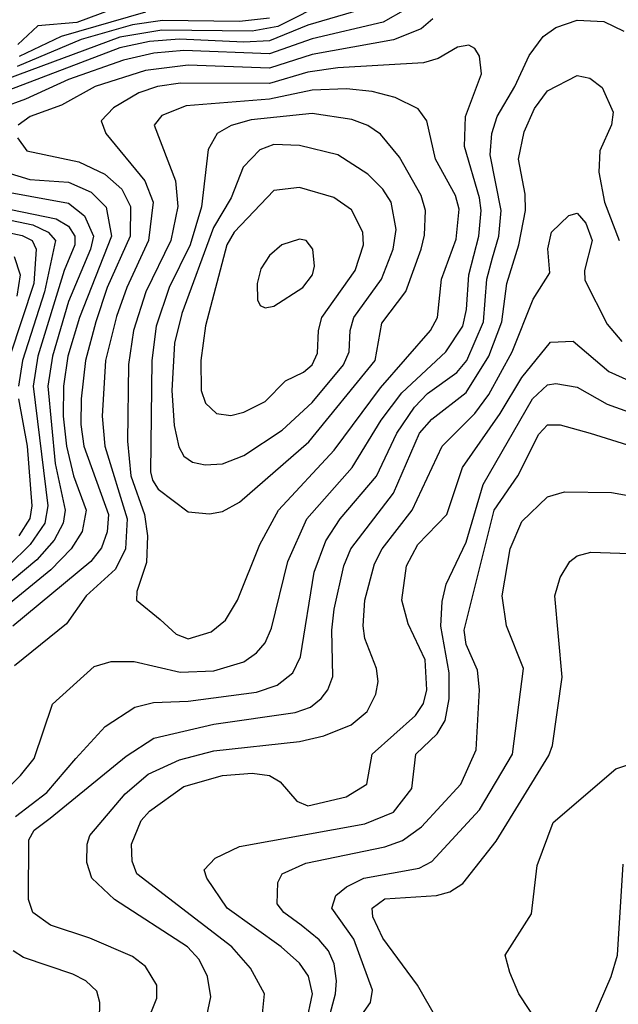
# Model space of a CAD drawing. Extents: x 997028 to 1115134, y 536408 to 618974.
# Tile 186 of 256: x 1037891 to 1039291, y 571250 to 573551. Entities that reach past the tile are written whole.
import ezdxf

# ---------------------------------------------------------------- set-up
doc = ezdxf.new("R2010")
doc.units = 0

msp = doc.modelspace()

# ---------------------------------------------------------------- linework, layer by layer
at = {"layer": '0CON10XD'}
for points in [[(1038195, 573608.5), (1038025, 573544.9), (1037933.2, 573536.8), (1037887.1, 573492.9)], [(1038614.2, 573595), (1038495, 573535.2), (1038435, 573524.4), (1038223.1, 573526.9), (1038125, 573510.7), (1037858.8, 573411.2)], [(1038793.6, 573575), (1038741.1, 573545), (1038575, 573506.7), (1038475, 573471.6), (1038275, 573479.5), (1038205, 573472.9), (1038133.7, 573456.3), (1038005, 573411.3), (1037904.4, 573365.6), (1037793.1, 573325)], [(1038685, 573573.2), (1038565, 573538.3), (1038475, 573501.9), (1038415, 573499), (1038265, 573506), (1038195, 573500.3), (1038125, 573485.6), (1037849.5, 573380.5)], [(1038475, 573554.8), (1038405, 573547.2), (1038225, 573549.1), (1038155, 573539.4), (1038035.2, 573505), (1037885, 573441.5)], [(1038185, 573568.7), (1037988, 573512), (1037889.9, 573465)], [(1037881, 571689), (1037954.8, 571745), (1038022.7, 571825), (1038090.8, 571899.2), (1038160.6, 571945), (1038204.1, 571955.9), (1038285, 571958.6), (1038445, 571980), (1038493.5, 571996.5), (1038529.7, 572025), (1038547.5, 572062.5), (1038579.9, 572260.1), (1038606.7, 572333.3), (1038640.2, 572385), (1038725.1, 572484.9), (1038773, 572585), (1038814.6, 572645.4), (1038845, 572677.7), (1038913.3, 572726.7), (1038936.9, 572755), (1038975.3, 572845), (1038983.4, 572945), (1038996.5, 572995), (1039011.3, 573045), (1039016.9, 573105), (1038991.2, 573235), (1038995.5, 573285), (1039007.4, 573325), (1039049.3, 573395), (1039082.6, 573467.4), (1039115, 573512), (1039145, 573532.7), (1039195, 573550.3), (1039257.2, 573547.2), (1039304.1, 573524.1)], [(1038857.2, 573552.8), (1038830, 573530), (1038765, 573503.8), (1038575, 573469.5), (1038475, 573437.5), (1038285, 573444.7), (1038185, 573432.4), (1038067.6, 573395), (1037988.5, 573351.5), (1037915.4, 573325), (1037887.5, 573305)], [(1037802.6, 571697.4), (1037892.7, 571785), (1037924.6, 571825), (1037967.9, 571952.1), (1038065, 572040), (1038105, 572051.8), (1038158.5, 572051.5), (1038266.5, 572026.5), (1038345, 572029.5), (1038415, 572050.5), (1038445, 572071.8), (1038464.8, 572095.2), (1038480.3, 572129.7), (1038518.4, 572285), (1038562.9, 572385), (1038668.5, 572505), (1038736.3, 572615), (1038785, 572679.1), (1038887.6, 572775), (1038927.2, 572835), (1038935.9, 572874.1), (1038941.1, 572955), (1038964.4, 573045), (1038969.8, 573105), (1038966.3, 573135), (1038931.2, 573255), (1038933.2, 573325), (1038970.9, 573425), (1038966.2, 573466.2), (1038955, 573484), (1038941.7, 573491.7), (1038915, 573487.1), (1038869.3, 573460.7), (1038835, 573450), (1038635, 573438.5), (1038565, 573428.2), (1038475, 573402.4), (1038266.9, 573403.1), (1038213.1, 573395), (1038169.8, 573380.2), (1038110.7, 573345), (1038081.8, 573315), (1038092.5, 573285), (1038183.4, 573175), (1038203.4, 573125), (1038192.5, 573035), (1038141.6, 572925), (1038117.6, 572857.6), (1038091.5, 572755), (1038083.6, 572625), (1038090.5, 572555), (1038142.1, 572385), (1038138.6, 572315), (1038115, 572267.3), (1038046.7, 572205), (1038000.9, 572139.1), (1037878.8, 572041.2)], [(1038187.8, 571205), (1038212, 571265), (1038211.8, 571295), (1038185, 571338.9), (1038155, 571361.8), (1038054.8, 571404.8), (1037963.1, 571435), (1037921.6, 571465), (1037911.7, 571495), (1037912.1, 571635), (1037925, 571657.7), (1037962.4, 571685), (1038139.9, 571830.1), (1038205, 571872.2), (1038345, 571905.2), (1038535, 571932.1), (1038570.9, 571945), (1038596, 571965), (1038611.4, 571985), (1038623.6, 572016.4), (1038620.9, 572125), (1038626.3, 572173.7), (1038649.2, 572275), (1038665.3, 572314.7), (1038765.3, 572444.7), (1038826.1, 572585), (1038855, 572617.4), (1038935, 572680.3), (1038988.5, 572765), (1039018.7, 572845), (1039030.4, 572935), (1039058.4, 573025), (1039073.6, 573105), (1039073.4, 573143.4), (1039057.1, 573225), (1039070.8, 573289.2), (1039095, 573343.9), (1039125, 573385.3), (1039195, 573420.7), (1039224.2, 573414.2), (1039253.1, 573393.1), (1039278.6, 573335), (1039275, 573305.6), (1039247.8, 573245), (1039245.4, 573195), (1039258.2, 573125), (1039292.8, 573035)], [(1038285, 572104.8), (1038339, 572121), (1038372, 572148), (1038400.6, 572195), (1038452.3, 572325), (1038496, 572405), (1038626.3, 572545), (1038735, 572691.3), (1038851.5, 572825), (1038867.7, 572855), (1038877.4, 572945), (1038911.6, 573038.4), (1038918.6, 573108.6), (1038910.3, 573140.3), (1038863.7, 573225), (1038843.2, 573315), (1038822.5, 573342.5), (1038769.2, 573369.2), (1038715, 573383.7), (1038655, 573389.3), (1038575, 573386.4), (1038475, 573365.1), (1038280.1, 573349.9), (1038223.1, 573326.9), (1038205.4, 573305), (1038255.2, 573175), (1038261.1, 573115), (1038244.5, 573035.5), (1038185.9, 572915), (1038157.4, 572825), (1038145.5, 572745.5), (1038143.4, 572566.6), (1038151.1, 572485), (1038182.6, 572395), (1038190.3, 572345), (1038187.5, 572282.5), (1038165.4, 572215), (1038164.5, 572195), (1038219.7, 572149.7), (1038257.1, 572115), (1038285, 572104.8)], [(1038335, 572396.2), (1038365, 572401.8), (1038405, 572424.1), (1038567.2, 572565), (1038722.5, 572755), (1038737.9, 572842.1), (1038794, 572916), (1038829.7, 573015), (1038837.7, 573047.7), (1038840.4, 573105), (1038830.1, 573140.1), (1038779.6, 573229.6), (1038735, 573283.4), (1038705, 573303.7), (1038667.6, 573317.6), (1038575, 573331.9), (1038432.5, 573317.5), (1038385.8, 573304.2), (1038352.7, 573285), (1038332.2, 573247.8), (1038316.5, 573113.5), (1038289.7, 573025), (1038240.3, 572925), (1038210.1, 572835), (1038200.1, 572755), (1038197.2, 572495), (1038201.4, 572475), (1038215, 572454.2), (1038285, 572400.8), (1038335, 572396.2)], [(1037886.2, 573275), (1037907.8, 573245), (1038029.3, 573219.3), (1038090.3, 573190.3), (1038129.8, 573155), (1038150.1, 573115), (1038149.4, 573045), (1038096, 572925), (1038069.2, 572845), (1038044.7, 572755), (1038034.9, 572665), (1038034.2, 572605), (1038041.2, 572555), (1038098.8, 572395), (1038095.6, 572354.4), (1038082.7, 572317.3), (1038057.3, 572285), (1037875, 572134.2)], [(1038325, 572510.8), (1038365, 572513.3), (1038415, 572533), (1038505, 572592.3), (1038575, 572656.8), (1038648.3, 572745), (1038661.4, 572775), (1038663.5, 572825), (1038672.1, 572855), (1038736.9, 572945), (1038764.8, 573015), (1038771.1, 573061.1), (1038759.4, 573125), (1038740.5, 573155), (1038705, 573190.3), (1038635.2, 573235.2), (1038545, 573257.5), (1038485, 573259.3), (1038453, 573247), (1038413.7, 573206.3), (1038385.9, 573135), (1038344.6, 573065.4), (1038270.1, 572865), (1038253, 572795), (1038246.9, 572685), (1038252.6, 572602.6), (1038263.2, 572553.2), (1038275, 572531.3), (1038295, 572516.9), (1038325, 572510.8)], [(1037840.2, 573200.2), (1037915, 573177.8), (1038005, 573171.3), (1038058.5, 573148.5), (1038093.4, 573113.4), (1038105.7, 573045), (1038030.9, 572855), (1038003.9, 572765), (1037993.8, 572695), (1037992.9, 572625), (1038000.2, 572555), (1038016.9, 572485), (1038046.4, 572405), (1038037.2, 572355), (1038011.6, 572315), (1037964.1, 572265.9), (1037842.8, 572167.2)], [(1037825, 573154.9), (1038005, 573122.8), (1038042.6, 573092.6), (1038063.6, 573045), (1038056.7, 573015), (1038005, 572892.4), (1037967.7, 572765), (1037957.2, 572695), (1037973.8, 572513.8), (1037997.6, 572405), (1037992.6, 572375), (1037971.4, 572335), (1037930.9, 572289.1), (1037849.3, 572220.7)], [(1038385, 572626.2), (1038415, 572634.1), (1038465, 572659.2), (1038512.5, 572707.5), (1038555, 572727.6), (1038575.2, 572745), (1038587.8, 572772.2), (1038589.6, 572825), (1038597.9, 572855), (1038675.9, 572965), (1038694.8, 573025), (1038693.5, 573055), (1038666.9, 573106.9), (1038625.9, 573135.9), (1038545, 573159.2), (1038485, 573151.8), (1038392.7, 573055), (1038375.2, 573025), (1038325.7, 572835.7), (1038314.7, 572755), (1038315.4, 572685), (1038325.5, 572655), (1038351.2, 572631.2), (1038385, 572626.2)], [(1037645, 573129.8), (1037921.5, 573071.5), (1037958, 573055), (1037974.6, 573035), (1037949.5, 572915), (1037897.7, 572755), (1037888.3, 572695)], [(1037635, 573103), (1037896.9, 573046.9), (1037920.3, 573035), (1037929.4, 573015), (1037924, 572935), (1037868.3, 572765)], [(1037843.2, 573113.2), (1037976.2, 573086.2), (1038005, 573068.5), (1038020.3, 573045), (1038019.9, 573025), (1037994.8, 572965), (1037933.2, 572765), (1037922.3, 572695), (1037956.8, 572415), (1037949.6, 572375), (1037915.3, 572325), (1037864.9, 572275.1)], [(1038324.7, 571205), (1038337.9, 571267.9), (1038330.2, 571315), (1038310.8, 571355), (1038283.6, 571385), (1038112.7, 571495), (1038060, 571545), (1038048, 571582), (1038048.8, 571625), (1038055.4, 571645), (1038137.5, 571742.5), (1038191.9, 571788.1), (1038265, 571822), (1038345, 571842.7), (1038545.2, 571864.8), (1038602.1, 571877.9), (1038666.2, 571903.8), (1038703.4, 571935), (1038724.1, 571975), (1038729.2, 572005), (1038725.3, 572035), (1038698.4, 572105), (1038694.4, 572135), (1038698.5, 572195), (1038720.7, 572279.3), (1038738.4, 572315), (1038809.1, 572405), (1038878.7, 572555), (1038955, 572631.2), (1038988.4, 572675), (1039042.9, 572775), (1039091.7, 572898.3), (1039130.6, 572959.4), (1039126.1, 573016.1), (1039134.7, 573055), (1039175, 573093.8), (1039195, 573098.8), (1039215, 573075.4), (1039230, 573035), (1039212.2, 572965), (1039212.4, 572942.4), (1039265, 572840), (1039298.9, 572798.9)], [(1038465, 572877.5), (1038485, 572881.9), (1038553.3, 572925), (1038575.9, 572955), (1038580.7, 572975), (1038576.2, 573015), (1038561.2, 573035), (1038545, 573038.2), (1038504, 573025), (1038475, 573000), (1038455, 572969.2), (1038446.4, 572935), (1038446.8, 572896.8), (1038453.4, 572883.4), (1038465, 572877.5)], [(1037878, 572998), (1037892.5, 572955), (1037884.6, 572905)], [(1038456.7, 571205), (1038463.3, 571275), (1038430.9, 571335), (1038386.9, 571385), (1038164.8, 571555), (1038154.3, 571585), (1038152.7, 571625), (1038175, 571680), (1038195, 571701.9), (1038275, 571759), (1038365.2, 571785.2), (1038435, 571790.6), (1038475.6, 571785), (1038500.4, 571770.4), (1038539.1, 571725), (1038565, 571714.1), (1038654.4, 571735), (1038702.7, 571765), (1038715.4, 571835), (1038816.8, 571925), (1038835, 571953.5), (1038843, 571985), (1038839.3, 572055), (1038799.4, 572139.4), (1038784.8, 572194.8), (1038795.6, 572275), (1038822.3, 572325), (1038890, 572395), (1038926.3, 572505), (1039015, 572630.6), (1039065.3, 572714.7), (1039132.6, 572797.4), (1039185, 572800), (1039268.8, 572728.8), (1039331, 572701)], [(1038561.3, 571205), (1038575.7, 571275), (1038566.1, 571316.1), (1038545, 571346.6), (1038502.5, 571385), (1038376.5, 571475), (1038328.8, 571545), (1038322.5, 571565), (1038348.2, 571591.8), (1038405, 571618.8), (1038698.1, 571671.9), (1038765, 571699.6), (1038807.8, 571755), (1038817.1, 571835), (1038867.4, 571882.6), (1038886.1, 571913.9), (1038895.6, 571964.4), (1038895.1, 572025.1), (1038876.2, 572133.8), (1038878.7, 572191.3), (1038888, 572232), (1038935, 572330), (1038974.9, 572465.1), (1039090, 572665), (1039125, 572697.9), (1039145, 572701), (1039195, 572692.6), (1039265, 572652.4), (1039315, 572634.5)], [(1037888.1, 572665), (1037908.2, 572555), (1037919.2, 572415), (1037914.5, 572385.5), (1037889.2, 572345)], [(1038605.1, 571184.9), (1038629.9, 571275), (1038631.7, 571305), (1038626.2, 571345), (1038613.5, 571375), (1038591.3, 571401.3), (1038549.1, 571435), (1038508.4, 571465), (1038492.8, 571485), (1038494.6, 571535), (1038504.5, 571555), (1038560.1, 571579.9), (1038745, 571618.3), (1038786.6, 571633.4), (1038830.8, 571665), (1038922.3, 571765), (1038958.3, 571845), (1038966.2, 571985), (1038961.3, 572031.3), (1038935, 572091.1), (1038930.5, 572125), (1039000.6, 572405), (1039056.3, 572485), (1039105, 572582.8), (1039125, 572604.1), (1039155, 572604.7), (1039225.2, 572585.2), (1039325, 572553.9)], [(1038675, 571202.2), (1038711.3, 571255), (1038716.4, 571283.6), (1038672.5, 571402.5), (1038620.8, 571475), (1038630.7, 571505), (1038655.2, 571524.8), (1038695.5, 571545), (1038825, 571568.8), (1038855, 571583.8), (1038966.1, 571705), (1039043.5, 571835), (1039068.8, 572035), (1039029.7, 572135), (1039019.4, 572205), (1039038, 572315), (1039065, 572378.5), (1039125, 572436.5), (1039165, 572447.9), (1039275, 572446.7), (1039405, 572422.7)], [(1038867.5, 571215), (1038821.4, 571295), (1038740.2, 571405), (1038717, 571455), (1038715.3, 571475), (1038745, 571497.1), (1038865.5, 571504.5), (1038897.1, 571512.9), (1038927.5, 571532.5), (1039005, 571631.5), (1039128.3, 571831.7), (1039136.7, 571855), (1039159.4, 572015), (1039142.5, 572205), (1039155, 572248), (1039177.8, 572285), (1039195, 572298.2), (1039227, 572307), (1039362.4, 572302.4)], [(1039295, 570564.8), (1039221.6, 570645), (1039117.4, 570777.4), (1039047.5, 570845), (1039043.2, 570916.8), (1039055, 570943.3), (1039084, 570975), (1039105, 571013.3), (1039116.9, 571053.1), (1039120.3, 571105), (1039105, 571203.8), (1039058.1, 571275), (1039037.1, 571325), (1039026, 571365), (1039088.1, 571461.9), (1039100.8, 571575), (1039138.2, 571675), (1039285, 571800.6), (1039335, 571816.7)], [(1039295, 570671.6), (1039268.3, 570705), (1039256, 570735), (1039258.4, 570845), (1039239.5, 570935), (1039238.2, 570995), (1039216.5, 571066.5), (1039216, 571135), (1039231.9, 571218.1), (1039274.4, 571315), (1039288.9, 571365), (1039301.9, 571578.1)], [(1038077.8, 571215), (1038078.7, 571255), (1038071.3, 571281.3), (1038045.5, 571305), (1038015, 571321.2), (1037900.1, 571360.1), (1037875.6, 571375.6)]]:
    msp.add_lwpolyline(points, dxfattribs=at)

doc.saveas('drawing.dxf')
